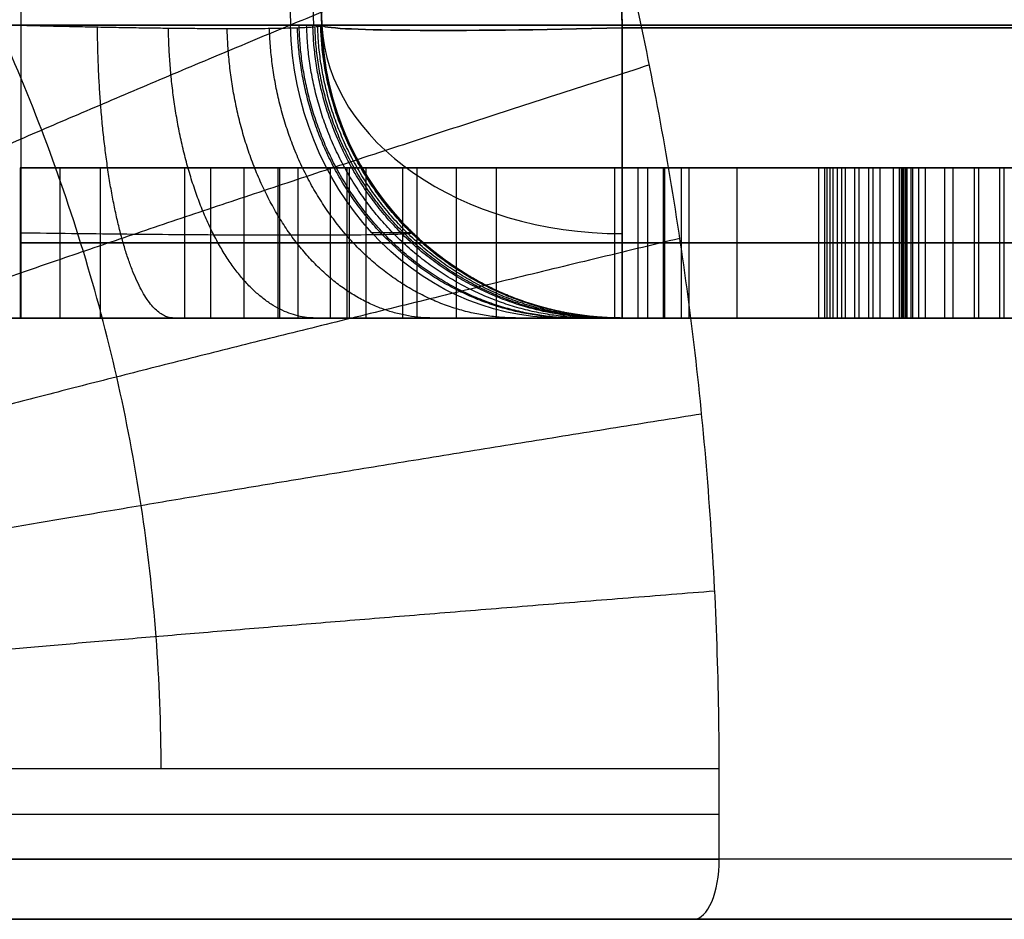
# Model space of a CAD drawing. Header units: centimetres. Extents: x -10 to 8.9, y -29.1 to -8.
# Tile 236 of 256: x 6.096 to 6.424, y -12.635 to -12.336. Entities that reach past the tile are written whole.
import ezdxf

# ---------------------------------------------------------------- set-up
doc = ezdxf.new("R2010")
doc.units = ezdxf.units.CM
doc.layers.add('Default', color=7, linetype='Continuous', true_color=0x000000)

msp = doc.modelspace()

# ---------------------------------------------------------------- linework, layer by layer
at = {"layer": 'Default'}
for p, q in [((6.295198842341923, -12.28325502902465, 3.305299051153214), (6.296645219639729, -12.33848994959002, 3.303370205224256)), ((6.296645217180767, -12.33848985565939, 3.596629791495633), (6.29519884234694, -12.28325502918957, 3.594700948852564)), ((6.109617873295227, -12.435, 2.417636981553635), (6.109617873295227, -12.385, 2.417636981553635)), ((6.15107224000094, -12.435, 2.321282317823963), (6.15107224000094, -12.385, 2.321282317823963)), ((6.157177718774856, -12.385, 2.3114525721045), (6.193965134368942, -12.385, 2.3114525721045)), ((6.170833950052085, -12.435, 2.230238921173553), (6.170833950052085, -12.385, 2.230238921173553)), ((6.175571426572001, -12.385, 2.341066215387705), (6.175571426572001, -12.385, 2.281838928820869)), ((6.175571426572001, -12.385, 2.243080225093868), (6.175571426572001, -12.385, 2.22261164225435)), ((6.182703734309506, -12.435, 2.240742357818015), (6.182703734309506, -12.385, 2.240742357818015)), ((6.188844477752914, -12.435, 2.319696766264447), (6.188844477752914, -12.385, 2.319696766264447)), ((6.205156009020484, -12.435, 2.20459447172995), (6.205156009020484, -12.385, 2.20459447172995)), ((6.211461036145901, -12.435, 2.490062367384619), (6.211461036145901, -12.385, 2.490062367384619)), ((6.241524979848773, -12.435, 2.205268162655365), (6.241524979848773, -12.385, 2.205268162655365)), ((6.305157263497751, -12.435, 4.32725435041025), (6.305157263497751, -12.385, 4.32725435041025)), ((6.310330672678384, -12.435, 2.264591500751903), (6.310330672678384, -12.385, 2.264591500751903)), ((6.310798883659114, -12.435, 2.427304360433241), (6.310798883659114, -12.385, 2.427304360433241)), ((6.331314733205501, -12.385, 2.448922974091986), (6.331314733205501, -12.385, 2.417579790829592)), ((6.331314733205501, -12.385, 2.299244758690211), (6.331314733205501, -12.385, 2.264707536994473)), ((6.334863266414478, -12.435, 2.447240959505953), (6.334863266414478, -12.385, 2.447240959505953)), ((6.3620079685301, -12.435, 2.32467315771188), (6.3620079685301, -12.385, 2.32467315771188)), ((6.364343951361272, -12.385, 2.5901270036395), (6.390282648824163, -12.385, 2.5901270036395)), ((6.364850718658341, -12.435, 2.600766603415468), (6.364850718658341, -12.385, 2.600766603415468)), ((6.366783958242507, -12.435, 2.582256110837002), (6.366783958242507, -12.385, 2.582256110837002)), ((6.368288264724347, -12.435, 2.621591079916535), (6.368288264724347, -12.385, 2.621591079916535)), ((6.371448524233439, -12.385, 4.415642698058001), (6.415642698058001, -12.385, 4.415642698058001)), ((6.374088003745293, -12.435, 2.56605962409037), (6.374088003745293, -12.385, 2.56605962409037)), ((6.375435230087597, -12.435, 2.642724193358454), (6.375435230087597, -12.385, 2.642724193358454)), ((6.382497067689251, -12.435, 4.426691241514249), (6.382497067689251, -12.385, 4.426691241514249)), ((6.386877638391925, -12.435, 2.568990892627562), (6.386877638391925, -12.385, 2.568990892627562)), ((6.38954189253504, -12.435, 2.597219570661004), (6.38954189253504, -12.385, 2.597219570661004)), ((6.389549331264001, -12.435, 4.389549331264), (6.389549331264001, -12.385, 4.389549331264)), ((6.390043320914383, -12.435, 2.610331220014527), (6.390043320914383, -12.385, 2.610331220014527)), ((6.391007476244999, -12.435, 2.314161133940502), (6.391007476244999, -12.385, 2.314161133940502)), ((6.392749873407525, -12.435, 2.584416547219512), (6.392749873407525, -12.385, 2.584416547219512)), ((6.393323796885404, -12.435, 2.66848530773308), (6.393323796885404, -12.385, 2.66848530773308)), ((6.3935456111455, -12.385, 4.437739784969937), (6.3935456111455, -12.385, 4.3935456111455)), ((6.397576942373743, -12.435, 2.62776224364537), (6.397576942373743, -12.385, 2.62776224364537)), ((6.413804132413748, -12.435, 2.651518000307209), (6.413804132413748, -12.385, 2.651518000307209)), ((6.415308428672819, -12.435, 2.690852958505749), (6.415308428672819, -12.385, 2.690852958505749)), ((6.416522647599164, -12.385, 2.3771910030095), (6.460532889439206, -12.385, 2.3771910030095)), ((6.096344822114, -12.41, 2.409392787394), (6.122890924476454, -12.41, 2.42588117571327)), ((6.205799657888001, -12.41, 2.233171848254), (6.096344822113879, -12.41, 2.409392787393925)), ((6.122890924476, -12.41, 2.425881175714), (6.254798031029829, -12.41, 2.213512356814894)), ((6.159607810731, -12.41, 2.248312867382), (6.205799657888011, -12.41, 2.23317184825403)), ((6.182060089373, -12.41, 2.212164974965), (6.159607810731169, -12.41, 2.248312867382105)), ((6.228251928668, -12.41, 2.197023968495), (6.182060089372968, -12.41, 2.2121649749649)), ((6.199428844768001, -12.41, 2.480094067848), (6.223493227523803, -12.41, 2.500030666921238)), ((6.422168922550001, -12.41, 2.374514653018), (6.199428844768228, -12.41, 2.480094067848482)), ((6.223493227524, -12.41, 2.500030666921), (6.446233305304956, -12.41, 2.394451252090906)), ((6.25479803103, -12.41, 2.213512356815), (6.228251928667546, -12.41, 2.19702396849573)), ((6.294108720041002, -12.41, 4.338302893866), (6.4708854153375, -12.41, 4.515079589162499)), ((6.316205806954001, -12.41, 4.316205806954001), (6.294108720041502, -12.41, 4.3383028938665)), ((6.30184701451, -12.41, 2.274831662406), (6.422168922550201, -12.41, 2.374514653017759)), ((6.318814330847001, -12.41, 2.254351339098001), (6.301847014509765, -12.41, 2.274831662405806)), ((6.462892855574, -12.41, 4.462892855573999), (6.316205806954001, -12.41, 4.316205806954)), ((6.463200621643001, -12.41, 2.373970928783), (6.318814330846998, -12.41, 2.254351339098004)), ((6.363962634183, -12.41, 2.591357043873), (6.365738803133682, -12.41, 2.610176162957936)), ((6.369605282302, -12.41, 2.573155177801), (6.363962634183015, -12.41, 2.591357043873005)), ((6.365738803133, -12.41, 2.610176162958), (6.370837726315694, -12.41, 2.633005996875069)), ((6.378570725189, -12.41, 2.55896407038), (6.369605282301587, -12.41, 2.573155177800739)), ((6.370837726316, -12.41, 2.633005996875), (6.380032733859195, -12.41, 2.652442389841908)), ((6.395184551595, -12.41, 2.579017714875), (6.378570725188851, -12.41, 2.558964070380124)), ((6.380032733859, -12.41, 2.652442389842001), (6.406614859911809, -12.41, 2.68452822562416)), ((6.388768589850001, -12.41, 2.604623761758), (6.390315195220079, -12.41, 2.589815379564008)), ((6.391318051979, -12.41, 2.616038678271), (6.388768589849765, -12.41, 2.604623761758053)), ((6.39031519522, -12.41, 2.589815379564), (6.39518455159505, -12.41, 2.579017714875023)), ((6.403835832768, -12.41, 2.63948580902), (6.391318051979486, -12.41, 2.616038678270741)), ((6.42377243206, -12.41, 2.663550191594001), (6.403835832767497, -12.41, 2.639485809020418)), ((6.406614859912, -12.41, 2.684528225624), (6.424001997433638, -12.41, 2.697177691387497)), ((6.24872190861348, -12.435, 2.4567290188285), (5.696568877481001, -12.435, 2.4567290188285)), ((6.399076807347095, -12.435, 4.443270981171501), (5.696568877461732, -12.435, 4.443270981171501)), ((6.899729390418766, -12.435, 2.4567290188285), (6.314846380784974, -12.435, 2.4567290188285))]:
    msp.add_line(p, q, dxfattribs=at)
at = {"layer": 'Default', "extrusion": (0, 1, 0)}
for centre, radius, start, end in [((-5.449999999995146, 3.45000000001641, -12.33761769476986), 0.8216794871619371, 206.3524206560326, 254.4825867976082), ((-5.449999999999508, 3.449999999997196, -12.33761769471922), 1.857322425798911, 98.06559269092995, 171.9344073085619), ((-5.449999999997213, 3.450000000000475, -12.33761769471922), 1.857322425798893, 188.0655926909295, 261.9344073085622), ((-5.4499999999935, 3.450000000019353, -12.435), 0.9216452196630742, 206.3524206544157, 254.4825867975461), ((-5.45, 3.45, -12.435), 0.9216452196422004, 206.352420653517, 254.4825867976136), ((-6.609737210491, 0.9843961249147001, -12.5999854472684), 0.6597372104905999, 0, 64.80928321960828), ((-6.609737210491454, 0.9843961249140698, -12.615), 0.6597372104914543, 5.472733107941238e-11, 64.80928321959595), ((-5.449999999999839, 3.45, -12.615), 2.065000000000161, 180, 244.8092832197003), ((-5.45, 3.449999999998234, -12.635), 2.044999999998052, 359.5714331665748, 244.8092832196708), ((-6.609737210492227, 0.9843961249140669, -12.635), 0.6797372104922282, 5.336039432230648e-11, 64.80928321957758), ((-6.609737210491, 0.9843961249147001, -12.635), 0.6797372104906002, 9.35818911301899e-15, 64.80928321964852)]:
    msp.add_arc(centre, radius, start, end, dxfattribs=at)
at = {"layer": 'Default', "extrusion": (0.9999999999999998, 2.07094998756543e-08, -2.526720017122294e-10)}
msp.add_arc((-12.33500012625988, 4.296645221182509, 6.096713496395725), 0.1000000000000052, 179.9999999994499, 268.5000820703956, dxfattribs=at)
at = {"layer": 'Default', "extrusion": (-0.4438912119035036, 2.805822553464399e-10, -0.8960806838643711)}
msp.add_arc((12.33499999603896, -4.273860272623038, -5.510685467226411), 0.0999999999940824, 359.9999999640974, 88.49999998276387, dxfattribs=at)
at = {"layer": 'Default', "extrusion": (0, 0, -1)}
for centre, radius, start, end in [((-6.296645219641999, -12.33500000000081, -4.096713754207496), 0.09999999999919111, 269.999999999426, 358.50003430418), ((-6.296645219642, -12.335, -3.896641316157), 0.1000000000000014, 270, 358.5000171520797), ((-6.296645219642, -12.33500000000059, -3.129637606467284), 0.09999999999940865, 270, 358.5000000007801), ((-6.296645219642, -12.33500000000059, -3.203431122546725), 0.099999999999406, 270.0000000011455, 358.5000000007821), ((-6.296645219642, -12.335, -3.166534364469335), 0.1000000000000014, 270, 358.5000000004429)]:
    msp.add_arc(centre, radius, start, end, dxfattribs=at)
at = {"layer": 'Default', "extrusion": (0.02616101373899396, -0.9990487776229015, -0.03488755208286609)}
msp.add_arc((5.971594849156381, 3.637421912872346, 12.37623342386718), 0.09999999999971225, 90.05234327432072, 180.0000000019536, dxfattribs=at)
at = {"layer": 'Default'}
msp.add_arc((6.296645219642, -12.33500000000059, 3.696568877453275), 0.09999999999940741, 181.4999999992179, 269.9999999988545, dxfattribs=at)
at = {"layer": 'Default', "extrusion": (0.02616101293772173, -0.9990487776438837, 0.03488755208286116)}
msp.add_arc((5.971594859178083, 3.258377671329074, 12.61695752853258), 0.09999999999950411, 179.9999999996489, 269.9476567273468, dxfattribs=at)
at = {"layer": 'Default', "extrusion": (1.262101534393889e-11, 0.6946583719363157, 0.7193397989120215)}
msp.add_arc((-6.296645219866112, 11.09834666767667, -6.264255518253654), 0.1000000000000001, 2.157628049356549, 89.99999999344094, dxfattribs=at)
at = {"layer": 'Default', "extrusion": (-1.262989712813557e-11, -0.6946583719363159, 0.7193397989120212)}
msp.add_arc((6.296645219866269, -6.305203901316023, 11.22770013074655), 0.1000000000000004, 182.157628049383, 269.9999999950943, dxfattribs=at)
at = {"layer": 'Default', "extrusion": (-1, 0, 0)}
for centre, radius, start, end in [((12.3349999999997, 3.203431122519, -6.296645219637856), 0.1000000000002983, 1.546996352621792e-08, 88.00000004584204), ((12.33499999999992, 3.696568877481, -6.296645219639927), 0.1000000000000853, 271.9999999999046, 359.9999999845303), ((12.335, 3.696568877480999, -6.296645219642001), 0.1, 271.9999999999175, 359.9999999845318)]:
    msp.add_arc(centre, radius, start, end, dxfattribs=at)
at = {"layer": 'Default', "extrusion": (0, -1, 0)}
for centre, radius, start, end in [((5.450000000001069, 3.450000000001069, 12.435), 1.757356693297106, 8.06559269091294, 81.93440730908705), ((5.450000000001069, 3.449999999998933, 12.435), 1.757356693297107, 278.065592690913, 351.934407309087), ((5.45, 3.45, 12.435), 1.757356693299, 8.065592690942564, 81.93440730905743), ((5.45, 3.45, 12.435), 1.757356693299, 278.0655926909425, 351.9344073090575), ((5.45, 3.45, 12.615), 2.065, 1.232176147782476e-14, 180), ((5.45, 3.45, 12.635), 2.044999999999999, 295.190716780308, 180.4285668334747)]:
    msp.add_arc(centre, radius, start, end, dxfattribs=at)
at = {"layer": 'Default', "extrusion": (-0.0001095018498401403, -0.9999999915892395, 6.950443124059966e-05)}
msp.add_arc((6.611115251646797, 0.9835214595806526, 12.58441677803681), 0.6597372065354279, 115.1907167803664, 180.0000004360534, dxfattribs=at)
at = {"layer": 'Default', "extrusion": (0.9048960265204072, 2.246033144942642e-11, 0.4256326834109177)}
msp.add_arc((-12.61500000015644, -1.242806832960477, 6.400116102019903), 0.02000000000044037, 179.9999999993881, 269.9999999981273, dxfattribs=at)
at = {"layer": 'Default'}
for points, degree in [([(6.096713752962, -12.33761755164, 4.196679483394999), (6.074029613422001, -11.47134502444, 4.1739953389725), (6.051345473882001, -10.60507249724, 4.15131119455)], 2), ([(6.140225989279, -10.60507249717, 3.094687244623), (6.145184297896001, -10.79136928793, 3.093660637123), (6.155207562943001, -11.16810009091, 3.091593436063), (6.170558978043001, -11.74547866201, 3.088452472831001), (6.181011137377, -12.13884457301, 3.086331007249), (6.186291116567, -12.33761769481, 3.085263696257)], 3), ([(6.196679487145, -12.33761769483, 3.129637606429), (6.191548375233, -12.14166843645, 3.130838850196), (6.181346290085, -11.75206652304, 3.133240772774), (6.166224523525, -11.17458955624, 3.136841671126), (6.156262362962, -10.79414999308, 3.139241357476), (6.15131119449, -10.6050724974, 3.140440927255)], 3), ([(6.151311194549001, -10.60507249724, 4.051345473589), (6.173995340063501, -11.47134506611, 4.0740296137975), (6.196679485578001, -12.33761763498, 4.096713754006)], 2), ([(6.328931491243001, -12.585, 1.581389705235), (6.328910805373, -12.57033177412, 1.581379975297), (6.328354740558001, -12.54111897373, 1.581118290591), (6.325970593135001, -12.49767435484, 1.579998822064), (6.322048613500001, -12.45459343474, 1.578165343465), (6.316595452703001, -12.41196008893, 1.575632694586), (6.309623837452, -12.36978930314, 1.572422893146), (6.301143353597, -12.32811852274, 1.568560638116), (6.291162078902, -12.28697537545, 1.564073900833), (6.27968542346, -12.24639804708, 1.558993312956), (6.266741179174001, -12.20649719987, 1.553362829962), (6.252360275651, -12.16737112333, 1.547230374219), (6.236581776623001, -12.12911306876, 1.540649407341), (6.219450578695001, -12.09181177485, 1.533677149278), (6.201010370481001, -12.05554157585, 1.526371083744), (6.181303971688, -12.02036688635, 1.518788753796), (6.16037755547, -11.98634543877, 1.510988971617), (6.138278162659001, -11.95351859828, 1.503030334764), (6.115052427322, -11.92192619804, 1.494970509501), (6.090770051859, -11.89163055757, 1.486873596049), (6.065508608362, -11.86268886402, 1.478803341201), (6.039338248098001, -11.83513913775, 1.470817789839), (6.012326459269, -11.80900904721, 1.462970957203), (5.984541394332, -11.7843194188, 1.455313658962), (5.956046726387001, -11.76108192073, 1.447892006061), (5.926907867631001, -11.73930618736, 1.440749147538), (5.897200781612, -11.71900534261, 1.433926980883), (5.867005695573, -11.70018878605, 1.427463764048), (5.836370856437, -11.68284249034, 1.421386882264), (5.805329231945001, -11.66694873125, 1.415718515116), (5.773931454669, -11.65249823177, 1.410482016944), (5.742250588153, -11.6394870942, 1.405700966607), (5.710344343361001, -11.62790411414, 1.401392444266), (5.678228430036, -11.61772612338, 1.397565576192), (5.645916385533, -11.6089393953, 1.394228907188), (5.613452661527, -11.60152986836, 1.391392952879), (5.580887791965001, -11.5954859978, 1.389065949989), (5.548247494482, -11.59079532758, 1.387252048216), (5.515540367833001, -11.58745224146, 1.385953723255), (5.482782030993, -11.58545397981, 1.385173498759), (5.449999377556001, -11.58478880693, 1.384913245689), (5.417216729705, -11.58545403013, 1.385173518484), (5.384458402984, -11.58745234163, 1.385953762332), (5.351751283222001, -11.5907954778, 1.387252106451), (5.319110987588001, -11.59548619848, 1.389066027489), (5.286546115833, -11.60153012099, 1.391393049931), (5.254082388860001, -11.60893970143, 1.394229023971), (5.221770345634, -11.61772648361, 1.397565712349), (5.189654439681, -11.6279045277, 1.401392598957), (5.157748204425, -11.63948756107, 1.405701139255), (5.126067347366, -11.65249875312, 1.410482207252), (5.094669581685, -11.66694930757, 1.415718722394), (5.063627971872, -11.68284312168, 1.421387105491), (5.032993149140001, -11.70018947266, 1.427464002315), (5.002798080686, -11.71900608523, 1.433927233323), (4.973091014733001, -11.73930698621, 1.440749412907), (4.943952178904, -11.76108277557, 1.447892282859), (4.915457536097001, -11.78432032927, 1.455313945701), (4.887672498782, -11.80901001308, 1.462971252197), (4.860660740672, -11.83514015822, 1.470818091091), (4.834490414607, -11.86268993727, 1.478803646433), (4.80922900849, -11.89163168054, 1.486873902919), (4.78494667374, -11.92192736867, 1.494970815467), (4.761720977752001, -11.95351982, 1.503030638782), (4.73962161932, -11.98634672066, 1.510989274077), (4.71869524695, -12.02036821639, 1.518789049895), (4.69898891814, -12.05554290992, 1.526371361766), (4.680548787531, -12.09181308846, 1.533677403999), (4.663417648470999, -12.12911438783, 1.540649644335), (4.647639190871, -12.16737248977, 1.547230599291), (4.63325832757, -12.20649862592, 1.553363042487), (4.620314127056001, -12.24639952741, 1.55899351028), (4.608837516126, -12.28697691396, 1.564074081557), (4.598856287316, -12.32812013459, 1.568560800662), (4.590375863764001, -12.36979092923, 1.57242303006), (4.583404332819, -12.41196156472, 1.575632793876), (4.577951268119, -12.45459458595, 1.578165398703), (4.574029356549, -12.49767507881, 1.579998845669), (4.571645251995, -12.54111935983, 1.5811182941), (4.571089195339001, -12.57033190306, 1.581379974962), (4.571068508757, -12.585, 1.581389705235)], 3), ([(6.195233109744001, -12.28238277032, 3.205359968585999), (6.195956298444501, -12.310000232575, 3.2043955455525), (6.196679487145, -12.33761769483, 3.203431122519)], 2), ([(6.196679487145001, -12.33761769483, 3.696568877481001), (6.1959562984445, -12.31000023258, 3.6956044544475), (6.195233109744, -12.28238277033, 3.694640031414)], 2), ([(6.29664521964, -12.33848994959, 3.303370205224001), (6.2959221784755, -12.31087248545, 3.304334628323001), (6.295199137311, -12.28325502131, 3.305299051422)], 2), ([(6.295199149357, -12.28325502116, 3.594700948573), (6.295922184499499, -12.310872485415, 3.595665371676), (6.296645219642, -12.33848994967, 3.596629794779)], 2), ([(5.696568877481, -12.33761769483, 4.196679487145), (5.896641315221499, -12.337617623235, 4.19667948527), (6.096713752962, -12.33761755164, 4.196679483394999)], 2), ([(6.096713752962, -12.33761755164, 4.196679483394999), (6.099093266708, -12.33767922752, 4.196680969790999), (6.103852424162, -12.33779884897, 4.196514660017), (6.110956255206, -12.3379655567, 4.195756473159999), (6.117986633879, -12.3381169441, 4.194493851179), (6.124906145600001, -12.33825075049, 4.192733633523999), (6.131679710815, -12.33836890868, 4.19048536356), (6.138274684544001, -12.33847019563, 4.187760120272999), (6.144658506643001, -12.33855355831, 4.184571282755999), (6.150800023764, -12.33861867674, 4.180934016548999), (6.156667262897, -12.33866587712, 4.176866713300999), (6.162229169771, -12.33869432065, 4.172390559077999), (6.167456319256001, -12.33870384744, 4.167529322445), (6.172322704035, -12.33869455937, 4.162307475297), (6.176805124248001, -12.33866639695, 4.156749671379), (6.180881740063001, -12.33861980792, 4.150881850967), (6.184531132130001, -12.3385544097, 4.144732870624), (6.187732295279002, -12.33847080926, 4.138336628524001), (6.190467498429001, -12.33836993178, 4.131728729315), (6.192723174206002, -12.33825143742, 4.124942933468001), (6.194488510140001, -12.33811702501, 4.118012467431), (6.195754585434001, -12.3379662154, 4.110971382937), (6.196514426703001, -12.33779934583, 4.103858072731), (6.196681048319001, -12.33767942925, 4.099094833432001), (6.196679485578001, -12.33761763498, 4.096713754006)], 3), ([(6.196679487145, -12.33761769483, 3.129637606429), (6.196679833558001, -12.33763109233, 3.127448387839), (6.196536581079, -12.33765417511, 3.123069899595), (6.195890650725, -12.33767730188, 3.116530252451), (6.194816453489, -12.33768890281, 3.110047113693), (6.193318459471, -12.33768890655, 3.103648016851), (6.191403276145, -12.33767730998, 3.097361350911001), (6.189079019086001, -12.33765417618, 3.091213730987), (6.187263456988, -12.33763110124, 3.087225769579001), (6.186291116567, -12.33761769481, 3.085263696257)], 3), ([(6.196679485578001, -12.33761763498, 4.096713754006), (6.196679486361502, -12.337617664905, 3.8966413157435), (6.196679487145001, -12.33761769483, 3.696568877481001)], 2), ([(6.196679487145, -12.33761769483, 3.203431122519), (6.196679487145, -12.33761769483, 3.166534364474), (6.196679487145, -12.33761769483, 3.129637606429)], 2), ([(6.647516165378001, -12.33848994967, 3.303370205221), (6.472080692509, -12.33848994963, 3.3033702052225), (6.29664521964, -12.33848994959, 3.303370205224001)], 2), ([(6.296645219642, -12.33848994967, 3.596629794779), (6.47208069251, -12.33848994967, 3.596629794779), (6.647516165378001, -12.33848994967, 3.596629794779)], 2), ([(6.096344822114, -12.385, 2.409392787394), (6.096344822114, -12.41, 2.409392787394), (6.096344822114, -12.435, 2.409392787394)], 2), ([(6.122890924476, -12.385, 2.425881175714), (6.109617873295, -12.385, 2.417636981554), (6.096344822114, -12.385, 2.409392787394)], 2), ([(6.096344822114, -12.385, 2.409392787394), (6.151072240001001, -12.385, 2.321282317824), (6.205799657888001, -12.385, 2.233171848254)], 2), ([(6.122890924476, -12.385, 2.425881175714), (6.122890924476, -12.41, 2.425881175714), (6.122890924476, -12.435, 2.425881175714)], 2), ([(6.254798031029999, -12.385, 2.213512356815), (6.188844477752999, -12.385, 2.3196967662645), (6.122890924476, -12.385, 2.425881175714)], 2), ([(6.159607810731, -12.385, 2.248312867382), (6.159607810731, -12.41, 2.248312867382), (6.159607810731, -12.435, 2.248312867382)], 2), ([(6.205799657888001, -12.385, 2.233171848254), (6.1827037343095, -12.385, 2.240742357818), (6.159607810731, -12.385, 2.248312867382)], 2), ([(6.159607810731, -12.385, 2.248312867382), (6.170833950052, -12.385, 2.2302389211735), (6.182060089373, -12.385, 2.212164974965)], 2), ([(6.182060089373, -12.385, 2.212164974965), (6.182060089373, -12.41, 2.212164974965), (6.182060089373, -12.435, 2.212164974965)], 2), ([(6.182060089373, -12.385, 2.212164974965), (6.2051560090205, -12.385, 2.20459447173), (6.228251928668, -12.385, 2.197023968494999)], 2), ([(6.199428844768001, -12.385, 2.480094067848), (6.199428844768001, -12.41, 2.480094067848), (6.199428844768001, -12.435, 2.480094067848)], 2), ([(6.223493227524, -12.385, 2.500030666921), (6.211461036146, -12.385, 2.4900623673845), (6.199428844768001, -12.385, 2.480094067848)], 2), ([(6.199428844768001, -12.385, 2.480094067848), (6.310798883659, -12.385, 2.427304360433), (6.42216892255, -12.385, 2.374514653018)], 2), ([(6.205799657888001, -12.385, 2.233171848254), (6.205799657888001, -12.41, 2.233171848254), (6.205799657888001, -12.435, 2.233171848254)], 2), ([(6.223493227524, -12.385, 2.500030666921), (6.223493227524, -12.41, 2.500030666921), (6.223493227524, -12.435, 2.500030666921)], 2), ([(6.446233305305, -12.385, 2.394451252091), (6.3348632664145, -12.385, 2.447240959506), (6.223493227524, -12.385, 2.500030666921)], 2), ([(6.228251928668, -12.385, 2.197023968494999), (6.228251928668, -12.41, 2.197023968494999), (6.228251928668, -12.435, 2.197023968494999)], 2), ([(6.228251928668, -12.385, 2.197023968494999), (6.241524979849, -12.385, 2.205268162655), (6.254798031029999, -12.385, 2.213512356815)], 2), ([(6.254798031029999, -12.435, 2.213512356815), (6.254798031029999, -12.41, 2.213512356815), (6.254798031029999, -12.385, 2.213512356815)], 2), ([(6.294108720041, -12.385, 4.338302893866), (6.294108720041, -12.41, 4.338302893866), (6.294108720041, -12.435, 4.338302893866)], 2), ([(6.470885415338, -12.385, 4.515079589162), (6.3824970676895, -12.385, 4.426691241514), (6.294108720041, -12.385, 4.338302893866)], 2), ([(6.294108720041, -12.385, 4.338302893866), (6.305157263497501, -12.385, 4.32725435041), (6.316205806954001, -12.385, 4.316205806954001)], 2), ([(6.30184701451, -12.385, 2.274831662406), (6.30184701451, -12.41, 2.274831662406), (6.30184701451, -12.435, 2.274831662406)], 2), ([(6.42216892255, -12.385, 2.374514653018), (6.36200796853, -12.385, 2.324673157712), (6.30184701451, -12.385, 2.274831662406)], 2), ([(6.30184701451, -12.385, 2.274831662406), (6.3103306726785, -12.385, 2.264591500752), (6.318814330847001, -12.385, 2.254351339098)], 2), ([(6.316205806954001, -12.385, 4.316205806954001), (6.316205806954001, -12.41, 4.316205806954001), (6.316205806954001, -12.435, 4.316205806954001)], 2), ([(6.316205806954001, -12.385, 4.316205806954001), (6.389549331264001, -12.385, 4.389549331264), (6.462892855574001, -12.385, 4.462892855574)], 2), ([(6.318814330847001, -12.385, 2.254351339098), (6.318814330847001, -12.41, 2.254351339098), (6.318814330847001, -12.435, 2.254351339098)], 2), ([(6.318814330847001, -12.385, 2.254351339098), (6.391007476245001, -12.385, 2.3141611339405), (6.463200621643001, -12.385, 2.373970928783)], 2), ([(6.363962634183, -12.385, 2.591357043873), (6.363962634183, -12.41, 2.591357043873), (6.363962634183, -12.435, 2.591357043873)], 2), ([(6.365738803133, -12.385, 2.610176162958), (6.364850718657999, -12.385, 2.6007666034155), (6.363962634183, -12.385, 2.591357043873)], 2), ([(6.363962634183, -12.385, 2.591357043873), (6.3667839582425, -12.385, 2.582256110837), (6.369605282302, -12.385, 2.573155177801)], 2), ([(6.365738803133, -12.385, 2.610176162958), (6.365738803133, -12.41, 2.610176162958), (6.365738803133, -12.435, 2.610176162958)], 2), ([(6.370837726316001, -12.385, 2.633005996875), (6.3682882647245, -12.385, 2.6215910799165), (6.365738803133, -12.385, 2.610176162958)], 2), ([(6.369605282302, -12.385, 2.573155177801), (6.369605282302, -12.41, 2.573155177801), (6.369605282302, -12.435, 2.573155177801)], 2), ([(6.369605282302, -12.385, 2.573155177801), (6.3740880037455, -12.385, 2.5660596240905), (6.378570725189, -12.385, 2.55896407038)], 2), ([(6.370837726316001, -12.385, 2.633005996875), (6.370837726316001, -12.41, 2.633005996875), (6.370837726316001, -12.435, 2.633005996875)], 2), ([(6.380032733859, -12.385, 2.652442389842), (6.375435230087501, -12.385, 2.6427241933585), (6.370837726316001, -12.385, 2.633005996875)], 2), ([(6.378570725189, -12.385, 2.55896407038), (6.378570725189, -12.41, 2.55896407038), (6.378570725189, -12.435, 2.55896407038)], 2), ([(6.378570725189, -12.385, 2.55896407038), (6.386877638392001, -12.385, 2.5689908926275), (6.395184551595, -12.385, 2.579017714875)], 2), ([(6.380032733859, -12.385, 2.652442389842), (6.380032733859, -12.41, 2.652442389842), (6.380032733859, -12.435, 2.652442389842)], 2), ([(6.406614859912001, -12.385, 2.684528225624), (6.3933237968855, -12.385, 2.668485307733), (6.380032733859, -12.385, 2.652442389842)], 2), ([(6.388768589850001, -12.385, 2.604623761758), (6.388768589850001, -12.41, 2.604623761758), (6.388768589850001, -12.435, 2.604623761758)], 2), ([(6.390315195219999, -12.385, 2.589815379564), (6.389541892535, -12.385, 2.597219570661), (6.388768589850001, -12.385, 2.604623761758)], 2), ([(6.388768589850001, -12.385, 2.604623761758), (6.390043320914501, -12.385, 2.6103312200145), (6.391318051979, -12.385, 2.616038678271)], 2), ([(6.390315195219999, -12.385, 2.589815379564), (6.390315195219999, -12.41, 2.589815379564), (6.390315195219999, -12.435, 2.589815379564)], 2), ([(6.395184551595, -12.385, 2.579017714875), (6.392749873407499, -12.385, 2.5844165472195), (6.390315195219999, -12.385, 2.589815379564)], 2), ([(6.391318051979, -12.385, 2.616038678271), (6.391318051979, -12.41, 2.616038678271), (6.391318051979, -12.435, 2.616038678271)], 2), ([(6.391318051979, -12.385, 2.616038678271), (6.3975769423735, -12.385, 2.6277622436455), (6.403835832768, -12.385, 2.63948580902)], 2), ([(6.395184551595, -12.385, 2.579017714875), (6.395184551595, -12.41, 2.579017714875), (6.395184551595, -12.435, 2.579017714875)], 2), ([(6.403835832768, -12.385, 2.63948580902), (6.403835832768, -12.41, 2.63948580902), (6.403835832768, -12.435, 2.63948580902)], 2), ([(6.403835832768, -12.385, 2.63948580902), (6.413804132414, -12.385, 2.651518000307), (6.42377243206, -12.385, 2.663550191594)], 2), ([(6.406614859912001, -12.385, 2.684528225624), (6.406614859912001, -12.41, 2.684528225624), (6.406614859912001, -12.435, 2.684528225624)], 2), ([(6.424001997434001, -12.385, 2.697177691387), (6.415308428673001, -12.385, 2.6908529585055), (6.406614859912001, -12.385, 2.684528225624)], 2), ([(6.42216892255, -12.385, 2.374514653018), (6.42216892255, -12.41, 2.374514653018), (6.42216892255, -12.435, 2.374514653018)], 2), ([(6.42377243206, -12.385, 2.663550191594), (6.4341273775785, -12.385, 2.671880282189), (6.444482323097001, -12.385, 2.680210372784)], 2), ([(6.42377243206, -12.435, 2.663550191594), (6.42377243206, -12.41, 2.663550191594), (6.42377243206, -12.385, 2.663550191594)], 2), ([(5.696568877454, -12.435, 4.29664521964), (5.896641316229, -12.435, 4.296645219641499), (6.096713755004, -12.435, 4.296645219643)], 2), ([(6.096344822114, -12.435, 2.409392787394), (6.109617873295, -12.435, 2.417636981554), (6.122890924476, -12.435, 2.425881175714)], 2), ([(6.205799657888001, -12.435, 2.233171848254), (6.151072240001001, -12.435, 2.321282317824), (6.096344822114, -12.435, 2.409392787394)], 2), ([(6.096713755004, -12.435, 4.296645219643), (6.100755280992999, -12.43499992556, 4.296644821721), (6.108823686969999, -12.43500003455, 4.29639762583), (6.120905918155, -12.43499999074, 4.295294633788), (6.132897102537, -12.43500000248, 4.293465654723), (6.144752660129, -12.43499999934, 4.290917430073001), (6.156419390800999, -12.43500000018, 4.287655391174), (6.167861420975, -12.43499999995, 4.283693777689), (6.179048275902, -12.43500000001, 4.279046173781), (6.189934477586, -12.435, 4.273730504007), (6.20046689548, -12.435, 4.267769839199), (6.210607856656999, -12.435, 4.261189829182), (6.220328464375, -12.435, 4.254015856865), (6.22959725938, -12.435, 4.246272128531), (6.238382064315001, -12.435, 4.237980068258), (6.246651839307, -12.435, 4.22916794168), (6.254377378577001, -12.435, 4.219870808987), (6.261529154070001, -12.435, 4.210122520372), (6.268077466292, -12.435, 4.199957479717), (6.274001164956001, -12.435, 4.189413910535), (6.279279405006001, -12.435, 4.178530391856), (6.28389057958, -12.43499999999, 4.16734388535), (6.287815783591, -12.43500000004, 4.155901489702), (6.291039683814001, -12.43499999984, 4.144254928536), (6.293548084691, -12.43500000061, 4.132454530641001), (6.295336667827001, -12.43499999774, 4.120558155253), (6.296407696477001, -12.43500000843, 4.108618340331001), (6.296645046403, -12.43499998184, 4.100681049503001), (6.296645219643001, -12.435, 4.096713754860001)], 3), ([(6.122890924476, -12.435, 2.425881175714), (6.188844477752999, -12.435, 2.3196967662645), (6.254798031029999, -12.435, 2.213512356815)], 2), ([(6.159607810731, -12.435, 2.248312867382), (6.1827037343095, -12.435, 2.240742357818), (6.205799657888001, -12.435, 2.233171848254)], 2), ([(6.182060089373, -12.435, 2.212164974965), (6.170833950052, -12.435, 2.2302389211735), (6.159607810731, -12.435, 2.248312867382)], 2), ([(6.228251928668, -12.435, 2.197023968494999), (6.2051560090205, -12.435, 2.20459447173), (6.182060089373, -12.435, 2.212164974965)], 2), ([(6.199428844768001, -12.435, 2.480094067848), (6.211461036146, -12.435, 2.4900623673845), (6.223493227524, -12.435, 2.500030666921)], 2), ([(6.42216892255, -12.435, 2.374514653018), (6.310798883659, -12.435, 2.427304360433), (6.199428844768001, -12.435, 2.480094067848)], 2), ([(6.223493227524, -12.435, 2.500030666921), (6.3348632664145, -12.435, 2.447240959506), (6.446233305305, -12.435, 2.394451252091)], 2), ([(6.254798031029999, -12.435, 2.213512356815), (6.241524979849, -12.435, 2.205268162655), (6.228251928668, -12.435, 2.197023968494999)], 2), ([(6.296645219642, -12.435, 3.129637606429), (6.296645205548, -12.43499999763, 3.125810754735), (6.296425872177, -12.4350000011, 3.118166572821), (6.295436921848, -12.4349999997, 3.106706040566), (6.29378983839, -12.43500000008, 3.095319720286), (6.291491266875, -12.43499999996, 3.084047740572), (6.28854835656, -12.43500000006, 3.072926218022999), (6.284970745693, -12.43499999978, 3.06199096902), (6.280768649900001, -12.43500000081, 3.051276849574), (6.27756917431, -12.43499999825, 3.044322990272), (6.275868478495, -12.435, 3.040889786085)], 3), ([(6.294108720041, -12.435, 4.338302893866), (6.3824970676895, -12.435, 4.426691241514), (6.470885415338, -12.435, 4.515079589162)], 2), ([(6.316205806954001, -12.435, 4.316205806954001), (6.305157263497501, -12.435, 4.32725435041), (6.294108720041, -12.435, 4.338302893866)], 2), ([(6.808723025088, -12.435, 3.203431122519), (6.552684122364, -12.435, 3.2034311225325), (6.29664521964, -12.435, 3.203431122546)], 2), ([(6.29664521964, -12.435, 3.203431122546), (6.296645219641, -12.435, 3.1665343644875), (6.296645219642, -12.435, 3.129637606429)], 2), ([(6.296645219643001, -12.435, 4.096713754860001), (6.2966452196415, -12.435, 3.896641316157), (6.29664521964, -12.435, 3.696568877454)], 2), ([(6.29664521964, -12.435, 3.696568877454), (6.552684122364, -12.435, 3.6965688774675), (6.808723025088, -12.435, 3.696568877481)], 2), ([(6.30184701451, -12.435, 2.274831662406), (6.36200796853, -12.435, 2.324673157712), (6.42216892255, -12.435, 2.374514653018)], 2), ([(6.318814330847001, -12.435, 2.254351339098), (6.3103306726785, -12.435, 2.264591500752), (6.30184701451, -12.435, 2.274831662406)], 2), ([(6.462892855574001, -12.435, 4.462892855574), (6.389549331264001, -12.435, 4.389549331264), (6.316205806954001, -12.435, 4.316205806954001)], 2), ([(6.463200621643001, -12.435, 2.373970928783), (6.391007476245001, -12.435, 2.3141611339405), (6.318814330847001, -12.435, 2.254351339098)], 2), ([(6.363962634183, -12.435, 2.591357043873), (6.364850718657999, -12.435, 2.6007666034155), (6.365738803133, -12.435, 2.610176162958)], 2), ([(6.369605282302, -12.435, 2.573155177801), (6.3667839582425, -12.435, 2.582256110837), (6.363962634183, -12.435, 2.591357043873)], 2), ([(6.365738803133, -12.435, 2.610176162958), (6.3682882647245, -12.435, 2.6215910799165), (6.370837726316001, -12.435, 2.633005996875)], 2), ([(6.378570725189, -12.435, 2.55896407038), (6.3740880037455, -12.435, 2.5660596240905), (6.369605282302, -12.435, 2.573155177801)], 2), ([(6.370837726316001, -12.435, 2.633005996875), (6.375435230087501, -12.435, 2.6427241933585), (6.380032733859, -12.435, 2.652442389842)], 2), ([(6.395184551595, -12.435, 2.579017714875), (6.386877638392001, -12.435, 2.5689908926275), (6.378570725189, -12.435, 2.55896407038)], 2), ([(6.380032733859, -12.435, 2.652442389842), (6.3933237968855, -12.435, 2.668485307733), (6.406614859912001, -12.435, 2.684528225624)], 2), ([(6.388768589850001, -12.435, 2.604623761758), (6.389541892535, -12.435, 2.597219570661), (6.390315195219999, -12.435, 2.589815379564)], 2), ([(6.391318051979, -12.435, 2.616038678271), (6.390043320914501, -12.435, 2.6103312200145), (6.388768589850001, -12.435, 2.604623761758)], 2), ([(6.390315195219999, -12.435, 2.589815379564), (6.392749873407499, -12.435, 2.5844165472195), (6.395184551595, -12.435, 2.579017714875)], 2), ([(6.403835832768, -12.435, 2.63948580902), (6.3975769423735, -12.435, 2.6277622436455), (6.391318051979, -12.435, 2.616038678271)], 2), ([(6.42377243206, -12.435, 2.663550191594), (6.413804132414, -12.435, 2.651518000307), (6.403835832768, -12.435, 2.63948580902)], 2), ([(6.406614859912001, -12.435, 2.684528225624), (6.415308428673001, -12.435, 2.6908529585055), (6.424001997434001, -12.435, 2.697177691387)], 2), ([(6.444482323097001, -12.435, 2.680210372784), (6.4341273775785, -12.435, 2.671880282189), (6.42377243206, -12.435, 2.663550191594)], 2), ([(6.328931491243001, -12.615, 1.581389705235), (6.328931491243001, -12.6, 1.581389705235), (6.328931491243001, -12.585, 1.581389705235)], 2)]:
    msp.add_open_spline(points, degree=degree, dxfattribs=at)
for points, knots in [([(6.148498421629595, -10.60499681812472, 3.116902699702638), (6.152825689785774, -10.77024852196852, 3.115854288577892), (6.162578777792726, -11.1427039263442, 3.113503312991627), (6.177702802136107, -11.7202671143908, 3.109898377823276), (6.188499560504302, -12.13257868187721, 3.107355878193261), (6.193870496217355, -12.33768644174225, 3.106098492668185)], [0.1733326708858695, 0.1733326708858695, 0.1733326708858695, 0.1733326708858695, 5.132696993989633, 11.3510792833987, 17.50655454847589, 17.50655454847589, 17.50655454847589, 17.50655454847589]), ([(6.143229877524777, -12.58498873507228, 1.450898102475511), (6.143230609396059, -12.57027667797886, 1.450900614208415), (6.142110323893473, -12.54095316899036, 1.450254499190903), (6.1371219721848, -12.49726079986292, 1.447405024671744), (6.12895207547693, -12.45439498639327, 1.442769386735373), (6.117799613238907, -12.41262902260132, 1.436513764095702), (6.103900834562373, -12.37223842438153, 1.42883471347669), (6.087509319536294, -12.33341202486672, 1.419949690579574), (6.068875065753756, -12.29628888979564, 1.410078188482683), (6.048234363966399, -12.26096298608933, 1.399432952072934), (6.025805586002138, -12.22749860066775, 1.388214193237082), (6.001790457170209, -12.19593982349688, 1.376608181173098), (5.97637753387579, -12.1663171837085, 1.364787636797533), (5.949745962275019, -12.13865051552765, 1.352912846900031), (5.922068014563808, -12.11294935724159, 1.341132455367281), (5.89350984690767, -12.08921199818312, 1.329583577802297), (5.864230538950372, -12.06742429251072, 1.318391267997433), (5.834379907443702, -12.04755901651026, 1.307667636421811), (5.804095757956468, -12.02957618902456, 1.297510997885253), (5.773501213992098, -12.01342443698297, 1.288005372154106), (5.742702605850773, -11.99904324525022, 1.279220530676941), (5.711788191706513, -11.98636579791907, 1.27121263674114), (5.680827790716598, -11.97532208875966, 1.264025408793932), (5.649873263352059, -11.96584201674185, 1.257691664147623), (5.618959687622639, -11.95785825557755, 1.252235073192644), (5.588107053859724, -11.95130876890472, 1.247671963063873), (5.557322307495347, -11.94613891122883, 1.244013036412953), (5.526601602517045, -11.94230310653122, 1.241264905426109), (5.495932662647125, -11.93976612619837, 1.239431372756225), (5.465297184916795, -11.93850400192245, 1.238514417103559), (5.434673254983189, -11.93850461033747, 1.238514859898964), (5.404037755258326, -11.93976795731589, 1.239432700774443), (5.373368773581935, -11.94230617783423, 1.241267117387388), (5.342648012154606, -11.94614325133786, 1.244016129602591), (5.311863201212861, -11.95131441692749, 1.247675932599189), (5.281010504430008, -11.95786525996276, 1.252239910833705), (5.250096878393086, -11.96585043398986, 1.257697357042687), (5.219142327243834, -11.97533198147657, 1.264031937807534), (5.188181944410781, -11.98637723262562, 1.271219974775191), (5.157267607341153, -11.99905628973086, 1.279228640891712), (5.126469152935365, -12.01343915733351, 1.288014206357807), (5.095874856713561, -12.02959264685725, 1.297520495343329), (5.065591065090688, -12.04757726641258, 1.307677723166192), (5.035740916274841, -12.06744437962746, 1.318401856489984), (5.006462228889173, -12.0892339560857, 1.329594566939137), (4.977904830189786, -12.11297320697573, 1.341143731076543), (4.950227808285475, -12.13867626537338, 1.352924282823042), (4.923597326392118, -12.16634482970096, 1.364799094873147), (4.898185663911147, -12.19596934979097, 1.376619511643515), (4.874171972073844, -12.22752998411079, 1.388225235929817), (4.851744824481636, -12.2609961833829, 1.399443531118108), (4.831105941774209, -12.29632387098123, 1.410088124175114), (4.812473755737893, -12.33344866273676, 1.419958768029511), (4.796084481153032, -12.37227674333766, 1.428842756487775), (4.782188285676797, -12.41266862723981, 1.436520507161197), (4.771038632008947, -12.45443564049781, 1.442774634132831), (4.762871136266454, -12.49730522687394, 1.447408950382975), (4.757887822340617, -12.54098436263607, 1.450255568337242), (4.756769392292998, -12.57029398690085, 1.450900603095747), (4.756770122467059, -12.58498875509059, 1.450898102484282)], [0.2882241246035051, 0.2882241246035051, 0.2882241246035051, 0.2882241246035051, 0.9318823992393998, 1.57589028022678, 2.220325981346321, 2.865439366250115, 3.511304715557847, 4.157955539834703, 4.805285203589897, 5.45305909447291, 6.100888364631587, 6.748231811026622, 7.394404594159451, 8.038604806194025, 8.679954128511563, 9.317550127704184, 9.950523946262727, 10.57809691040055, 11.1996297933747, 11.81465981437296, 12.42292327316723, 13.02436407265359, 13.61912986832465, 14.2075587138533, 14.79015941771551, 15.3675883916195, 15.94062495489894, 16.51014681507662, 17.07710638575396, 17.64250824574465, 18.20738784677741, 18.77279072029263, 19.33975227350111, 19.90927707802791, 20.48231744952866, 21.05975104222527, 21.64235705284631, 22.2307917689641, 22.82556384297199, 23.42701114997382, 24.03528115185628, 24.65031755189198, 25.27185647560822, 25.89943498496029, 26.53241368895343, 27.17001378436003, 27.81136636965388, 28.45556896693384, 29.10174327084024, 29.74908744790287, 30.39691702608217, 31.04469019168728, 31.69202044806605, 32.33866781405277, 32.98453886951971, 33.62964085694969, 34.27407296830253, 34.9182231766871, 35.56112688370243, 35.56112688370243, 35.56112688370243, 35.56112688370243]), ([(6.09671375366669, -12.40662996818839, 4.226865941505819), (6.096713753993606, -12.40662996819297, 4.226865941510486), (6.107802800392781, -12.40678534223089, 4.227024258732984), (6.130096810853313, -12.40705569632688, 4.224451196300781), (6.160929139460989, -12.40730917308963, 4.212299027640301), (6.186353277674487, -12.40740245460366, 4.193783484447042), (6.204968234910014, -12.40735924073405, 4.171966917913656), (6.217541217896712, -12.40721575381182, 4.148793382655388), (6.225323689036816, -12.4069806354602, 4.123746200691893), (6.226999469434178, -12.40676065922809, 4.106026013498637), (6.22686594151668, -12.40662996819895, 4.096713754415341), (6.226865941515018, -12.40662996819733, 4.096713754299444)], [-4.802626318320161e-09, -4.802626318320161e-09, -4.802626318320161e-09, -4.802626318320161e-09, 0, 0.1629056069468, 0.3252088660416, 0.479922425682, 0.6180502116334, 0.7411093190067, 0.8631548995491, 1, 1.000000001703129, 1.000000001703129, 1.000000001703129, 1.000000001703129]), ([(6.226866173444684, -12.40663019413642, 3.129637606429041), (6.226878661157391, -12.40664237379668, 3.12592909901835), (6.226588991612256, -12.40666180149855, 3.118687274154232), (6.225268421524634, -12.40667764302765, 3.108147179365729), (6.223199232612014, -12.40668118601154, 3.09821258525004), (6.220486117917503, -12.40667392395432, 3.088869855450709), (6.217219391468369, -12.40665713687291, 3.080107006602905), (6.214680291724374, -12.40664003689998, 3.07454532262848), (6.213340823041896, -12.40663019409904, 3.07186409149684)], [-2.115622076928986e-11, -2.115622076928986e-11, -2.115622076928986e-11, -2.115622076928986e-11, 0.1858818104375, 0.3627350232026, 0.5317378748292, 0.6938436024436, 0.8497687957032, 0.9999999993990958, 0.9999999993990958, 0.9999999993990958, 0.9999999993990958])]:
    msp.add_open_spline(points, degree=3, knots=knots, dxfattribs=at)
for points, weights in [([(6.213735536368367, -12.0808956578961, 1.531424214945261), (6.003968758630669, -12.23789812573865, 1.447889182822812), (5.886808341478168, -12.34093632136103, 1.227739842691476), (5.895523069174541, -12.35804362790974, 0.9641001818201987)], [1.056117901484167, 0.9532905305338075, 0.9917745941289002, 1.171570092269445]), ([(6.237408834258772, -12.1317357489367, 1.541017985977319), (6.021055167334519, -12.27407479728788, 1.451763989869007), (5.900191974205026, -12.36676731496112, 1.230578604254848), (5.907185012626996, -12.38256022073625, 0.9683022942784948)], [1.05081742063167, 0.9546896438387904, 0.9949405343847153, 1.171570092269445]), ([(6.258523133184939, -12.18434410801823, 1.54986438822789), (6.03616412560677, -12.31118791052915, 1.455247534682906), (5.911984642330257, -12.39316138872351, 1.23308990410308), (5.917393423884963, -12.40739541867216, 0.9720525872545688)], [1.046096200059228, 0.9560780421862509, 0.9979026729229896, 1.171570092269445]), ([(6.276982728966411, -12.23853498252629, 1.557825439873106), (6.049254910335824, -12.349072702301, 1.458295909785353), (5.922168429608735, -12.41998892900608, 1.235252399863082), (5.926165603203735, -12.43246699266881, 0.9753240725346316)], [1.041973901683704, 0.9574169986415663, 1.000615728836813, 1.171570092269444]), ([(6.292729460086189, -12.29410161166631, 1.564785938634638), (6.060316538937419, -12.38757118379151, 1.460894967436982), (5.930742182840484, -12.44713608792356, 1.237066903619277), (5.933525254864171, -12.45770770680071, 0.9780998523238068)], [1.038473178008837, 0.958660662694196, 1.003026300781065, 1.171570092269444]), ([(6.096713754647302, -12.43406093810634, 4.282972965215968), (6.096713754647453, -12.4269834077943, 4.231693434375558), (6.09671375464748, -12.38834321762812, 4.198007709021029), (6.096713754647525, -12.33761755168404, 4.196679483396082)], [1.108047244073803, 0.9469222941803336, 0.9660049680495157, 1.16529526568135]), ([(6.147345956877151, -12.43499999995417, 4.290134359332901), (6.132883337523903, -12.4350017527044, 4.23486120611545), (6.122506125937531, -12.39524480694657, 4.195201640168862), (6.122044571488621, -12.33819440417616, 4.193437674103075)], [1.162592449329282, 0.944905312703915, 0.9458062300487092, 1.165295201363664]), ([(6.194515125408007, -12.4349999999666, 4.271104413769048), (6.166647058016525, -12.43500148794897, 4.221401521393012), (6.146629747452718, -12.39541993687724, 4.185700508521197), (6.145638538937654, -12.33856234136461, 4.1839326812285)], [1.160870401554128, 0.9449116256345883, 0.9463865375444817, 1.165295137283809]), ([(6.23361697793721, -12.43499999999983, 4.242435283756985), (6.194640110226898, -12.43499997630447, 4.200946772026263), (6.16663279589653, -12.39548358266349, 4.171134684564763), (6.16519369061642, -12.33869880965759, 4.169602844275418)], [1.160223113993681, 0.944914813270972, 0.94660546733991, 1.165295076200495]), ([(6.261772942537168, -12.43499999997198, 4.209555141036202), (6.214755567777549, -12.43500136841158, 4.177416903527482), (6.180976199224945, -12.39545539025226, 4.154327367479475), (6.17926904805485, -12.33863700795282, 4.153160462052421)], [1.160521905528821, 0.9449133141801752, 0.9465043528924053, 1.165295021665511]), ([(6.280364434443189, -12.43499999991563, 4.175766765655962), (6.227975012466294, -12.43500237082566, 4.153222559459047), (6.190357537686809, -12.39536162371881, 4.137035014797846), (6.1885586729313, -12.3384382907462, 4.136260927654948)], [1.161456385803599, 0.9449091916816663, 0.9461887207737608, 1.165294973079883]), ([(6.28160135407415, -12.43499999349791, 3.053456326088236), (6.228557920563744, -12.43502067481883, 3.075312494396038), (6.190549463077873, -12.39500336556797, 3.090973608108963), (6.18914183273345, -12.33765373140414, 3.091553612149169)], [1.16529612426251, 0.944901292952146, 0.9449012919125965, 1.165296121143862]), ([(6.286607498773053, -12.4349999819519, 3.066892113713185), (6.232134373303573, -12.43503444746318, 3.084891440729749), (6.193092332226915, -12.39502701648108, 3.097791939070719), (6.191633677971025, -12.337677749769, 3.098273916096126)], [1.165296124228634, 0.9449012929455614, 0.9449012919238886, 1.165296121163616]), ([(6.290763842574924, -12.43499997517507, 3.081208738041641), (6.235101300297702, -12.43504040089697, 3.095100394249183), (6.195202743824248, -12.39503724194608, 3.105057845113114), (6.193706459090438, -12.33768813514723, 3.105431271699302)], [1.165296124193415, 0.9449012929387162, 0.9449012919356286, 1.165296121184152]), ([(6.292051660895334, -12.43499999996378, 4.139349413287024), (6.236198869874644, -12.43500159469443, 4.127164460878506), (6.196132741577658, -12.3952067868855, 4.118423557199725), (6.194394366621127, -12.33811498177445, 4.118044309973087)], [1.162964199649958, 0.9449044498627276, 0.9456813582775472, 1.165294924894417]), ([(6.293933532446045, -12.43499997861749, 3.096424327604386), (6.237360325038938, -12.43503749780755, 3.105951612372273), (6.196811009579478, -12.39503225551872, 3.112780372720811), (6.19529311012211, -12.33768307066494, 3.113035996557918)], [1.165296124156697, 0.944901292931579, 0.9449012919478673, 1.165296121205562]), ([(6.295957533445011, -12.4349999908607, 3.112560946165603), (6.238797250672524, -12.43502451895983, 3.117459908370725), (6.197836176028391, -12.3950099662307, 3.120970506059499), (6.19631546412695, -12.33766043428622, 3.12110083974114)], [1.165296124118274, 0.9449012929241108, 0.9449012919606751, 1.165296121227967]), ([(6.276112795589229, -12.43286940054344, 4.096713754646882), (6.228204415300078, -12.42281850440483, 4.09671375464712), (6.197925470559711, -12.38520097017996, 4.096713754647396), (6.196679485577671, -12.33761763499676, 4.096713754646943)], [1.084415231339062, 0.9493887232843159, 0.9763486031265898, 1.165294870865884]), ([(6.296645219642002, -12.43500000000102, 3.12963760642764), (6.239275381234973, -12.43500000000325, 3.129637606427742), (6.198181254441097, -12.39496787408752, 3.129637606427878), (6.196679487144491, -12.33761769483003, 3.129637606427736)], [1.165296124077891, 0.9449012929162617, 0.9449012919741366, 1.165296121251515]), ([(6.305697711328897, -12.35083838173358, 1.570636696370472), (6.069344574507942, -12.42654562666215, 1.463026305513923), (5.937716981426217, -12.47450775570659, 1.238532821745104), (5.939498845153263, -12.48306433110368, 0.9803711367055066)], [1.035602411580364, 0.9597636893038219, 1.005086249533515, 1.171570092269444]), ([(6.315824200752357, -12.40853267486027, 1.575280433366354), (6.076341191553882, -12.46587765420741, 1.464673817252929), (5.943111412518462, -12.5020303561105, 1.239651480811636), (5.944112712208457, -12.5084975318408, 0.9821351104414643)], [1.033363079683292, 0.9606824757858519, 1.006751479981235, 1.171570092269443]), ([(6.323072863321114, -12.46695019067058, 1.578645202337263), (6.081319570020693, -12.50545497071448, 1.465839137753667), (5.946945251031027, -12.52964300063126, 1.240434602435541), (5.947389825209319, -12.53397685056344, 0.9833924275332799)], [1.031759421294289, 0.9613750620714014, 1.007978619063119, 1.171570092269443]), ([(6.327431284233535, -12.52585764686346, 1.580684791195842), (6.08430012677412, -12.54519888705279, 1.4665354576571), (5.949237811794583, -12.55731760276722, 1.240899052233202), (5.949348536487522, -12.55948453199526, 0.9841454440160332)], [1.030797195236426, 0.9618055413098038, 1.008729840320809, 1.171570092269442]), ([(6.328931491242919, -12.58499999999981, 1.581389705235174), (6.314291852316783, -12.58499887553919, 1.574503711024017), (6.299887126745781, -12.58499781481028, 1.567070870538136), (6.285740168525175, -12.58499682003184, 1.559095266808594)], [1.030490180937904, 1.026096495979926, 1.022177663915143, 1.018733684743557])]:
    msp.add_rational_spline(points, weights, degree=3, dxfattribs=at)

doc.saveas('drawing.dxf')
